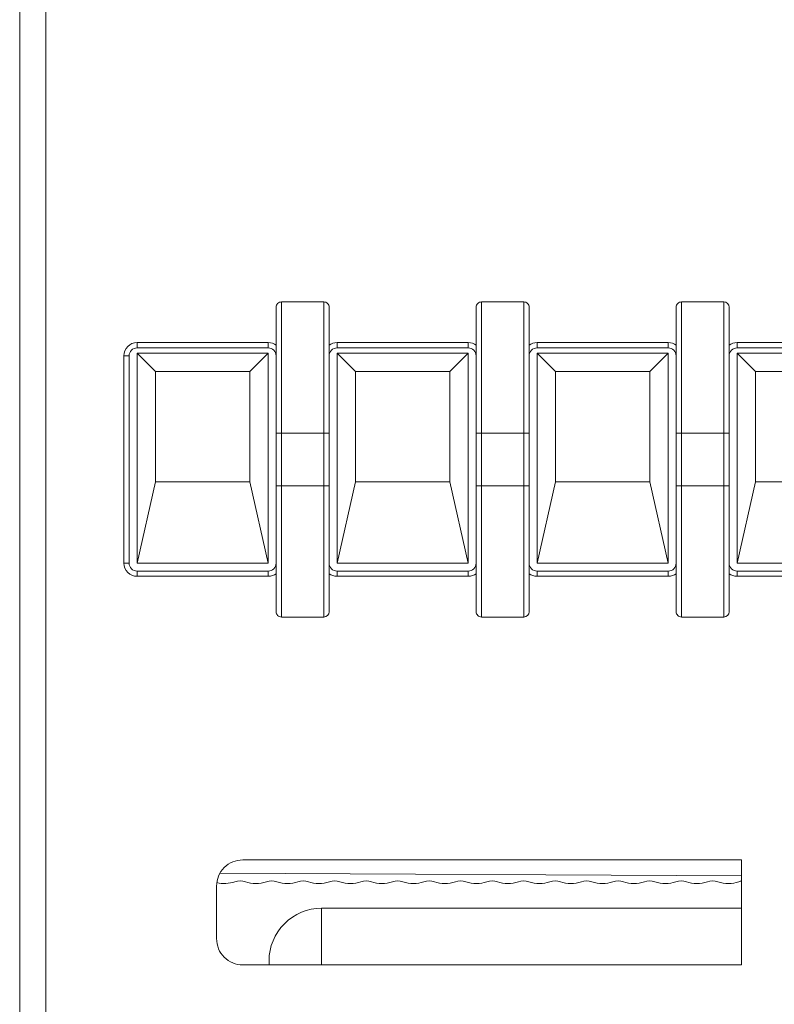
# Model space of a CAD drawing. Header units: millimetres. Extents: x -420 to 420, y -297 to 297.
# Tile 66 of 146: x -270 to -241, y 166 to 203. Entities that reach past the tile are written whole.
import ezdxf

# ---------------------------------------------------------------- set-up
doc = ezdxf.new("R2010")
doc.units = ezdxf.units.MM
doc.header["$MEASUREMENT"] = 0
doc.layers.add('layer 1', color=7, linetype='Continuous')

msp = doc.modelspace()

# ---------------------------------------------------------------- linework, layer by layer
at = {"layer": 'layer 1', "lineweight": 9}
for points in [[(-269.8955, 117.1018), (-269.8955, 117.1018), (-269.8955, 204.0474), (-269.8955, 204.0474)], [(-268.8955, 204.1655), (-268.8955, 204.1655), (-268.8955, 117.1018), (-268.8955, 117.1018)], [(-258.3055, 192.5335), (-258.3055, 192.5335), (-259.9255, 192.5335), (-259.9255, 192.5335)], [(-250.6855, 192.5335), (-250.6855, 192.5335), (-252.3055, 192.5335), (-252.3055, 192.5335)], [(-243.0655, 192.5335), (-243.0655, 192.5335), (-244.6855, 192.5335), (-244.6855, 192.5335)], [(-242.8655, 192.3335), (-242.8655, 192.444), (-242.955, 192.5335), (-243.0655, 192.5335)], [(-265.4255, 190.9835), (-265.4255, 190.9835), (-260.4255, 190.9835), (-260.4255, 190.9835)], [(-265.4255, 190.9835), (-265.4255, 190.9835), (-265.4255, 190.7835), (-265.4255, 190.7835)], [(-260.1255, 190.8835), (-260.212, 190.9484), (-260.3173, 190.9835), (-260.4255, 190.9835)], [(-260.4255, 190.9835), (-260.4255, 190.9835), (-260.4255, 190.7835), (-260.4255, 190.7835)], [(-257.8055, 190.9835), (-257.9136, 190.9835), (-258.0189, 190.9484), (-258.1055, 190.8835)], [(-257.8055, 190.9835), (-257.8055, 190.9835), (-257.8055, 190.7835), (-257.8055, 190.7835)], [(-257.8055, 190.9835), (-257.8055, 190.9835), (-252.8055, 190.9835), (-252.8055, 190.9835)], [(-252.5055, 190.8835), (-252.592, 190.9484), (-252.6973, 190.9835), (-252.8055, 190.9835)], [(-252.8055, 190.9835), (-252.8055, 190.9835), (-252.8055, 190.7835), (-252.8055, 190.7835)], [(-250.1855, 190.9835), (-250.2936, 190.9835), (-250.3989, 190.9484), (-250.4855, 190.8835)], [(-250.1855, 190.9835), (-250.1855, 190.9835), (-250.1855, 190.7835), (-250.1855, 190.7835)], [(-250.1855, 190.9835), (-250.1855, 190.9835), (-245.1855, 190.9835), (-245.1855, 190.9835)], [(-244.8855, 190.8835), (-244.972, 190.9484), (-245.0773, 190.9835), (-245.1855, 190.9835)], [(-245.1855, 190.9835), (-245.1855, 190.9835), (-245.1855, 190.7835), (-245.1855, 190.7835)], [(-242.5655, 190.9835), (-242.6736, 190.9835), (-242.7789, 190.9484), (-242.8655, 190.8835)], [(-242.5655, 190.9835), (-242.5655, 190.9835), (-242.5655, 190.7835), (-242.5655, 190.7835)], [(-242.5655, 190.9835), (-242.5655, 190.9835), (-237.5655, 190.9835), (-237.5655, 190.9835)], [(-260.4255, 190.7835), (-260.4255, 190.7835), (-265.4255, 190.7835), (-265.4255, 190.7835)], [(-260.4255, 190.5835), (-260.4255, 190.5835), (-265.4255, 190.5835), (-265.4255, 190.5835)], [(-265.4255, 190.5835), (-265.4255, 190.5835), (-265.4255, 182.5835), (-265.4255, 182.5835)], [(-264.7202, 189.8782), (-264.7202, 189.8782), (-265.4255, 190.5835), (-265.4255, 190.5835)], [(-261.1308, 189.8782), (-261.1308, 189.8782), (-260.4255, 190.5835), (-260.4255, 190.5835)], [(-260.4255, 182.5835), (-260.4255, 182.5835), (-260.4255, 190.5835), (-260.4255, 190.5835)], [(-252.8055, 190.7835), (-252.8055, 190.7835), (-257.8055, 190.7835), (-257.8055, 190.7835)], [(-257.1002, 189.8782), (-257.1002, 189.8782), (-257.8055, 190.5835), (-257.8055, 190.5835)], [(-257.8055, 190.5835), (-257.8055, 190.5835), (-257.8055, 182.5835), (-257.8055, 182.5835)], [(-252.8055, 190.5835), (-252.8055, 190.5835), (-257.8055, 190.5835), (-257.8055, 190.5835)], [(-253.5108, 189.8782), (-253.5108, 189.8782), (-252.8055, 190.5835), (-252.8055, 190.5835)], [(-252.8055, 182.5835), (-252.8055, 182.5835), (-252.8055, 190.5835), (-252.8055, 190.5835)], [(-245.1855, 190.7835), (-245.1855, 190.7835), (-250.1855, 190.7835), (-250.1855, 190.7835)], [(-245.1855, 190.5835), (-245.1855, 190.5835), (-250.1855, 190.5835), (-250.1855, 190.5835)], [(-250.1855, 190.5835), (-250.1855, 190.5835), (-250.1855, 182.5835), (-250.1855, 182.5835)], [(-249.4802, 189.8782), (-249.4802, 189.8782), (-250.1855, 190.5835), (-250.1855, 190.5835)], [(-245.8908, 189.8782), (-245.8908, 189.8782), (-245.1855, 190.5835), (-245.1855, 190.5835)], [(-245.1855, 182.5835), (-245.1855, 182.5835), (-245.1855, 190.5835), (-245.1855, 190.5835)], [(-237.5655, 190.7835), (-237.5655, 190.7835), (-242.5655, 190.7835), (-242.5655, 190.7835)], [(-241.8602, 189.8782), (-241.8602, 189.8782), (-242.5655, 190.5835), (-242.5655, 190.5835)], [(-242.5655, 190.5835), (-242.5655, 190.5835), (-242.5655, 182.5835), (-242.5655, 182.5835)], [(-237.5655, 190.5835), (-237.5655, 190.5835), (-242.5655, 190.5835), (-242.5655, 190.5835)], [(-265.9255, 182.5835), (-265.9255, 182.5835), (-265.9255, 190.4835), (-265.9255, 190.4835)], [(-265.9255, 190.4835), (-265.9255, 190.4835), (-265.7255, 190.4835), (-265.7255, 190.4835)], [(-265.7255, 190.4835), (-265.7255, 190.4835), (-265.7255, 182.5835), (-265.7255, 182.5835)], [(-264.7202, 189.8782), (-264.7202, 189.8782), (-264.7202, 185.6782), (-264.7202, 185.6782)], [(-261.1308, 189.8782), (-261.1308, 189.8782), (-264.7202, 189.8782), (-264.7202, 189.8782)], [(-261.1308, 185.6782), (-261.1308, 185.6782), (-261.1308, 189.8782), (-261.1308, 189.8782)], [(-257.1002, 189.8782), (-257.1002, 189.8782), (-257.1002, 185.6782), (-257.1002, 185.6782)], [(-253.5108, 189.8782), (-253.5108, 189.8782), (-257.1002, 189.8782), (-257.1002, 189.8782)], [(-253.5108, 185.6782), (-253.5108, 185.6782), (-253.5108, 189.8782), (-253.5108, 189.8782)], [(-249.4802, 189.8782), (-249.4802, 189.8782), (-249.4802, 185.6782), (-249.4802, 185.6782)], [(-245.8908, 189.8782), (-245.8908, 189.8782), (-249.4802, 189.8782), (-249.4802, 189.8782)], [(-245.8908, 185.6782), (-245.8908, 185.6782), (-245.8908, 189.8782), (-245.8908, 189.8782)], [(-241.8602, 189.8782), (-241.8602, 189.8782), (-241.8602, 185.6782), (-241.8602, 185.6782)], [(-238.2708, 189.8782), (-238.2708, 189.8782), (-241.8602, 189.8782), (-241.8602, 189.8782)], [(-260.1255, 185.5335), (-260.1255, 185.5335), (-260.1255, 187.5335), (-260.1255, 187.5335)], [(-258.3055, 187.5335), (-258.3055, 187.5335), (-259.9255, 187.5335), (-259.9255, 187.5335)], [(-259.9255, 187.5335), (-259.9255, 187.5335), (-259.9255, 185.5335), (-259.9255, 185.5335)], [(-258.3055, 185.5335), (-258.3055, 185.5335), (-258.3055, 187.5335), (-258.3055, 187.5335)], [(-258.1055, 187.5335), (-258.1055, 187.5335), (-258.1055, 185.5335), (-258.1055, 185.5335)], [(-252.5055, 185.5335), (-252.5055, 185.5335), (-252.5055, 187.5335), (-252.5055, 187.5335)], [(-250.6855, 187.5335), (-250.6855, 187.5335), (-252.3055, 187.5335), (-252.3055, 187.5335)], [(-252.3055, 187.5335), (-252.3055, 187.5335), (-252.3055, 185.5335), (-252.3055, 185.5335)], [(-250.6855, 185.5335), (-250.6855, 185.5335), (-250.6855, 187.5335), (-250.6855, 187.5335)], [(-250.4855, 187.5335), (-250.4855, 187.5335), (-250.4855, 185.5335), (-250.4855, 185.5335)], [(-244.8855, 185.5335), (-244.8855, 185.5335), (-244.8855, 187.5335), (-244.8855, 187.5335)], [(-243.0655, 187.5335), (-243.0655, 187.5335), (-244.6855, 187.5335), (-244.6855, 187.5335)], [(-244.6855, 187.5335), (-244.6855, 187.5335), (-244.6855, 185.5335), (-244.6855, 185.5335)], [(-243.0655, 185.5335), (-243.0655, 185.5335), (-243.0655, 187.5335), (-243.0655, 187.5335)], [(-242.8655, 187.5335), (-242.8655, 187.5335), (-242.8655, 185.5335), (-242.8655, 185.5335)], [(-265.4255, 182.5835), (-265.4255, 182.5835), (-264.7202, 185.6782), (-264.7202, 185.6782)], [(-261.1308, 185.6782), (-261.1308, 185.6782), (-264.7202, 185.6782), (-264.7202, 185.6782)], [(-261.1308, 185.6782), (-261.1308, 185.6782), (-260.4255, 182.5835), (-260.4255, 182.5835)], [(-257.8055, 182.5835), (-257.8055, 182.5835), (-257.1002, 185.6782), (-257.1002, 185.6782)], [(-253.5108, 185.6782), (-253.5108, 185.6782), (-257.1002, 185.6782), (-257.1002, 185.6782)], [(-253.5108, 185.6782), (-253.5108, 185.6782), (-252.8055, 182.5835), (-252.8055, 182.5835)], [(-250.1855, 182.5835), (-250.1855, 182.5835), (-249.4802, 185.6782), (-249.4802, 185.6782)], [(-245.8908, 185.6782), (-245.8908, 185.6782), (-249.4802, 185.6782), (-249.4802, 185.6782)], [(-245.8908, 185.6782), (-245.8908, 185.6782), (-245.1855, 182.5835), (-245.1855, 182.5835)], [(-242.5655, 182.5835), (-242.5655, 182.5835), (-241.8602, 185.6782), (-241.8602, 185.6782)], [(-238.2708, 185.6782), (-238.2708, 185.6782), (-241.8602, 185.6782), (-241.8602, 185.6782)], [(-259.9255, 185.5335), (-259.9255, 185.5335), (-258.3055, 185.5335), (-258.3055, 185.5335)], [(-252.3055, 185.5335), (-252.3055, 185.5335), (-250.6855, 185.5335), (-250.6855, 185.5335)], [(-244.6855, 185.5335), (-244.6855, 185.5335), (-243.0655, 185.5335), (-243.0655, 185.5335)], [(-265.9255, 182.5835), (-265.9255, 182.5835), (-265.7255, 182.5835), (-265.7255, 182.5835)], [(-265.4255, 182.5835), (-265.4255, 182.5835), (-260.4255, 182.5835), (-260.4255, 182.5835)], [(-265.4255, 182.0835), (-265.4255, 182.0835), (-265.4255, 182.2835), (-265.4255, 182.2835)], [(-265.4255, 182.2835), (-265.4255, 182.2835), (-260.4255, 182.2835), (-260.4255, 182.2835)], [(-260.4255, 182.2835), (-260.2598, 182.2835), (-260.1255, 182.4178), (-260.1255, 182.5835)], [(-260.4255, 182.0835), (-260.4255, 182.0835), (-260.4255, 182.2835), (-260.4255, 182.2835)], [(-257.8055, 182.5835), (-257.8055, 182.5835), (-252.8055, 182.5835), (-252.8055, 182.5835)], [(-257.8055, 182.0835), (-257.8055, 182.0835), (-257.8055, 182.2835), (-257.8055, 182.2835)], [(-257.8055, 182.2835), (-257.8055, 182.2835), (-252.8055, 182.2835), (-252.8055, 182.2835)], [(-252.8055, 182.2835), (-252.6398, 182.2835), (-252.5055, 182.4178), (-252.5055, 182.5835)], [(-252.8055, 182.0835), (-252.8055, 182.0835), (-252.8055, 182.2835), (-252.8055, 182.2835)], [(-250.1855, 182.5835), (-250.1855, 182.5835), (-245.1855, 182.5835), (-245.1855, 182.5835)], [(-250.1855, 182.0835), (-250.1855, 182.0835), (-250.1855, 182.2835), (-250.1855, 182.2835)], [(-250.1855, 182.2835), (-250.1855, 182.2835), (-245.1855, 182.2835), (-245.1855, 182.2835)], [(-245.1855, 182.2835), (-245.0198, 182.2835), (-244.8855, 182.4178), (-244.8855, 182.5835)], [(-245.1855, 182.0835), (-245.1855, 182.0835), (-245.1855, 182.2835), (-245.1855, 182.2835)], [(-242.5655, 182.5835), (-242.5655, 182.5835), (-237.5655, 182.5835), (-237.5655, 182.5835)], [(-242.5655, 182.0835), (-242.5655, 182.0835), (-242.5655, 182.2835), (-242.5655, 182.2835)], [(-242.5655, 182.2835), (-242.5655, 182.2835), (-237.5655, 182.2835), (-237.5655, 182.2835)], [(-260.4255, 182.0835), (-260.4255, 182.0835), (-265.4255, 182.0835), (-265.4255, 182.0835)], [(-260.4255, 182.0835), (-260.3173, 182.0835), (-260.212, 182.1186), (-260.1255, 182.1835)], [(-258.1055, 182.1835), (-258.0189, 182.1186), (-257.9136, 182.0835), (-257.8055, 182.0835)], [(-252.8055, 182.0835), (-252.8055, 182.0835), (-257.8055, 182.0835), (-257.8055, 182.0835)], [(-252.8055, 182.0835), (-252.6973, 182.0835), (-252.592, 182.1186), (-252.5055, 182.1835)], [(-250.4855, 182.1835), (-250.3989, 182.1186), (-250.2936, 182.0835), (-250.1855, 182.0835)], [(-245.1855, 182.0835), (-245.1855, 182.0835), (-250.1855, 182.0835), (-250.1855, 182.0835)], [(-245.1855, 182.0835), (-245.0773, 182.0835), (-244.972, 182.1186), (-244.8855, 182.1835)], [(-242.8655, 182.1835), (-242.7789, 182.1186), (-242.6736, 182.0835), (-242.5655, 182.0835)], [(-237.5655, 182.0835), (-237.5655, 182.0835), (-242.5655, 182.0835), (-242.5655, 182.0835)], [(-259.9255, 180.5335), (-259.9255, 180.5335), (-258.3055, 180.5335), (-258.3055, 180.5335)], [(-258.3055, 180.5335), (-258.195, 180.5335), (-258.1055, 180.623), (-258.1055, 180.7335)], [(-252.3055, 180.5335), (-252.3055, 180.5335), (-250.6855, 180.5335), (-250.6855, 180.5335)], [(-250.6855, 180.5335), (-250.575, 180.5335), (-250.4855, 180.623), (-250.4855, 180.7335)], [(-244.6855, 180.5335), (-244.6855, 180.5335), (-243.0655, 180.5335), (-243.0655, 180.5335)], [(-243.0655, 180.5335), (-242.955, 180.5335), (-242.8655, 180.623), (-242.8655, 180.7335)], [(-242.3955, 171.2835), (-242.3955, 171.2835), (-261.3955, 171.2835), (-261.3955, 171.2835)], [(-242.3955, 171.2835), (-242.3955, 171.2835), (-242.3955, 167.2835), (-242.3955, 167.2835)], [(-242.3955, 170.6715), (-242.3955, 170.6715), (-262.2661, 170.7755), (-262.2661, 170.7755)], [(-262.3955, 170.2835), (-262.3955, 170.2835), (-262.3955, 168.2835), (-262.3955, 168.2835)], [(-262.3862, 170.4193), (-262.1577, 170.3622), (-261.9175, 170.3736), (-261.6955, 170.4521)], [(-261.2955, 170.4521), (-261.4249, 170.4979), (-261.5661, 170.4979), (-261.6955, 170.4521)], [(-261.2955, 170.4521), (-261.0366, 170.3606), (-260.7543, 170.3606), (-260.4955, 170.4521)], [(-260.0955, 170.4521), (-260.2249, 170.4979), (-260.3661, 170.4979), (-260.4955, 170.4521)], [(-260.0955, 170.4521), (-259.8366, 170.3606), (-259.5543, 170.3606), (-259.2955, 170.4521)], [(-258.8955, 170.4521), (-259.0249, 170.4979), (-259.1661, 170.4979), (-259.2955, 170.4521)], [(-258.8955, 170.4521), (-258.6366, 170.3606), (-258.3543, 170.3606), (-258.0955, 170.4521)], [(-257.6955, 170.4521), (-257.8249, 170.4979), (-257.9661, 170.4979), (-258.0955, 170.4521)], [(-257.6955, 170.4521), (-257.4366, 170.3606), (-257.1543, 170.3606), (-256.8955, 170.4521)], [(-256.4955, 170.4521), (-256.6249, 170.4979), (-256.7661, 170.4979), (-256.8955, 170.4521)], [(-256.4955, 170.4521), (-256.2366, 170.3606), (-255.9543, 170.3606), (-255.6955, 170.4521)], [(-255.2955, 170.4521), (-255.4249, 170.4979), (-255.5661, 170.4979), (-255.6955, 170.4521)], [(-255.2955, 170.4521), (-255.0366, 170.3606), (-254.7543, 170.3606), (-254.4955, 170.4521)], [(-254.0955, 170.4521), (-254.2249, 170.4979), (-254.3661, 170.4979), (-254.4955, 170.4521)], [(-254.0955, 170.4521), (-253.8366, 170.3606), (-253.5543, 170.3606), (-253.2955, 170.4521)], [(-252.8955, 170.4521), (-253.0249, 170.4979), (-253.1661, 170.4979), (-253.2955, 170.4521)], [(-252.8955, 170.4521), (-252.6366, 170.3606), (-252.3543, 170.3606), (-252.0955, 170.4521)], [(-251.6955, 170.4521), (-251.8249, 170.4979), (-251.9661, 170.4979), (-252.0955, 170.4521)], [(-251.6955, 170.4521), (-251.4366, 170.3606), (-251.1543, 170.3606), (-250.8955, 170.4521)], [(-250.4955, 170.4521), (-250.6249, 170.4979), (-250.7661, 170.4979), (-250.8955, 170.4521)], [(-250.4955, 170.4521), (-250.2366, 170.3606), (-249.9543, 170.3606), (-249.6955, 170.4521)], [(-249.2955, 170.4521), (-249.4249, 170.4979), (-249.5661, 170.4979), (-249.6955, 170.4521)], [(-249.2955, 170.4521), (-249.0366, 170.3606), (-248.7543, 170.3606), (-248.4955, 170.4521)], [(-248.0955, 170.4521), (-248.2249, 170.4979), (-248.3661, 170.4979), (-248.4955, 170.4521)], [(-248.0955, 170.4521), (-247.8366, 170.3606), (-247.5543, 170.3606), (-247.2955, 170.4521)], [(-246.8955, 170.4521), (-247.0249, 170.4979), (-247.1661, 170.4979), (-247.2955, 170.4521)], [(-246.8955, 170.4521), (-246.6366, 170.3606), (-246.3543, 170.3606), (-246.0955, 170.4521)], [(-245.6955, 170.4521), (-245.8249, 170.4979), (-245.9661, 170.4979), (-246.0955, 170.4521)], [(-245.6955, 170.4521), (-245.4366, 170.3606), (-245.1543, 170.3606), (-244.8955, 170.4521)], [(-244.4955, 170.4521), (-244.6249, 170.4979), (-244.7661, 170.4979), (-244.8955, 170.4521)], [(-244.4955, 170.4521), (-244.2366, 170.3606), (-243.9543, 170.3606), (-243.6955, 170.4521)], [(-243.2955, 170.4521), (-243.4249, 170.4979), (-243.5661, 170.4979), (-243.6955, 170.4521)], [(-243.2955, 170.4521), (-243.0366, 170.3606), (-242.7543, 170.3606), (-242.4955, 170.4521)], [(-242.3955, 170.478), (-242.4295, 170.4723), (-242.4629, 170.4636), (-242.4955, 170.4521)], [(-242.3955, 169.4396), (-242.3955, 169.4396), (-258.3955, 169.4396), (-258.3955, 169.4396)], [(-258.3955, 169.4396), (-258.3955, 169.4396), (-258.3955, 167.2835), (-258.3955, 167.2835)], [(-261.3955, 167.2835), (-261.3955, 167.2835), (-242.3955, 167.2835), (-242.3955, 167.2835)], [(-260.3955, 167.2835), (-260.3955, 167.2835), (-260.3955, 167.4396), (-260.3955, 167.4396)]]:
    msp.add_open_spline(points, degree=3, dxfattribs=at)
for points, knots in [([(-259.9255, 192.5335), (-259.9785, 192.5335), (-260.0294, 192.5124), (-260.0669, 192.4749), (-260.0669, 192.4749), (-260.1044, 192.4374), (-260.1255, 192.3865), (-260.1255, 192.3335)], [0, 0, 0, 0, 0.3333333, 0.3333333, 0.3333333, 0.3333333, 1, 1, 1, 1]), ([(-259.9255, 192.5335), (-259.9255, 192.5335), (-259.9255, 192.5335), (-259.9255, 192.5335), (-259.9255, 192.5335), (-259.9255, 192.5335), (-259.9255, 192.504), (-259.9255, 192.4488), (-259.9255, 192.4488), (-259.9255, 192.3812), (-259.9255, 192.2749), (-259.9255, 192.1442), (-259.9255, 192.1442), (-259.9255, 191.9101), (-259.9255, 191.5978), (-259.9255, 191.2569), (-259.9255, 191.2569), (-259.9255, 190.9266), (-259.9255, 190.5695), (-259.9255, 190.1997), (-259.9255, 190.1997), (-259.9255, 189.9969), (-259.9255, 189.7902), (-259.9255, 189.581), (-259.9255, 189.581), (-259.9255, 188.9163), (-259.9255, 188.2249), (-259.9255, 187.5335)], [0, 0, 0, 0, 0.125, 0.125, 0.125, 0.125, 0.25, 0.25, 0.25, 0.25, 0.375, 0.375, 0.375, 0.375, 0.5, 0.5, 0.5, 0.5, 0.625, 0.625, 0.625, 0.625, 0.75, 0.75, 0.75, 0.75, 1, 1, 1, 1]), ([(-258.3055, 187.5335), (-258.3055, 187.5335), (-258.3055, 187.5335), (-258.3055, 187.5336), (-258.3055, 187.5336), (-258.3055, 187.9794), (-258.3055, 188.426), (-258.3055, 188.8666), (-258.3055, 188.8666), (-258.3055, 189.3209), (-258.3055, 189.7688), (-258.3055, 190.1997), (-258.3055, 190.1997), (-258.3055, 190.5699), (-258.3055, 190.9276), (-258.3055, 191.2569), (-258.3055, 191.2569), (-258.3055, 191.5967), (-258.3055, 191.9063), (-258.3055, 192.1442), (-258.3055, 192.1442), (-258.3055, 192.277), (-258.3055, 192.3875), (-258.3055, 192.4488), (-258.3055, 192.4488), (-258.3055, 192.4988), (-258.3055, 192.5162), (-258.3055, 192.5335)], [0, 0, 0, 0, 0.125, 0.125, 0.125, 0.125, 0.25, 0.25, 0.25, 0.25, 0.375, 0.375, 0.375, 0.375, 0.5, 0.5, 0.5, 0.5, 0.625, 0.625, 0.625, 0.625, 0.75, 0.75, 0.75, 0.75, 1, 1, 1, 1]), ([(-258.1055, 192.3335), (-258.1055, 192.3865), (-258.1265, 192.4374), (-258.164, 192.4749), (-258.164, 192.4749), (-258.2015, 192.5124), (-258.2524, 192.5335), (-258.3055, 192.5335)], [0, 0, 0, 0, 0.3333333, 0.3333333, 0.3333333, 0.3333333, 1, 1, 1, 1]), ([(-252.3055, 192.5335), (-252.3585, 192.5335), (-252.4094, 192.5124), (-252.4469, 192.4749), (-252.4469, 192.4749), (-252.4844, 192.4374), (-252.5055, 192.3865), (-252.5055, 192.3335)], [0, 0, 0, 0, 0.3333333, 0.3333333, 0.3333333, 0.3333333, 1, 1, 1, 1]), ([(-252.3055, 192.5335), (-252.3055, 192.5335), (-252.3055, 192.5335), (-252.3055, 192.5335), (-252.3055, 192.5335), (-252.3055, 192.5335), (-252.3055, 192.504), (-252.3055, 192.4488), (-252.3055, 192.4488), (-252.3055, 192.3812), (-252.3055, 192.2749), (-252.3055, 192.1442), (-252.3055, 192.1442), (-252.3055, 191.9101), (-252.3055, 191.5978), (-252.3055, 191.2569), (-252.3055, 191.2569), (-252.3055, 190.9266), (-252.3055, 190.5695), (-252.3055, 190.1997), (-252.3055, 190.1997), (-252.3055, 189.9969), (-252.3055, 189.7902), (-252.3055, 189.581), (-252.3055, 189.581), (-252.3055, 188.9163), (-252.3055, 188.2249), (-252.3055, 187.5335)], [0, 0, 0, 0, 0.125, 0.125, 0.125, 0.125, 0.25, 0.25, 0.25, 0.25, 0.375, 0.375, 0.375, 0.375, 0.5, 0.5, 0.5, 0.5, 0.625, 0.625, 0.625, 0.625, 0.75, 0.75, 0.75, 0.75, 1, 1, 1, 1]), ([(-250.6855, 187.5335), (-250.6855, 187.5335), (-250.6855, 187.5335), (-250.6855, 187.5336), (-250.6855, 187.5336), (-250.6855, 187.9867), (-250.6855, 188.4409), (-250.6855, 188.8885), (-250.6855, 188.8885), (-250.6855, 189.3354), (-250.6855, 189.7757), (-250.6855, 190.1997), (-250.6855, 190.1997), (-250.6855, 190.5699), (-250.6855, 190.9276), (-250.6855, 191.2569), (-250.6855, 191.2569), (-250.6855, 191.5967), (-250.6855, 191.9063), (-250.6855, 192.1442), (-250.6855, 192.1442), (-250.6855, 192.277), (-250.6855, 192.3875), (-250.6855, 192.4488), (-250.6855, 192.4488), (-250.6855, 192.4988), (-250.6855, 192.5162), (-250.6855, 192.5335)], [0, 0, 0, 0, 0.125, 0.125, 0.125, 0.125, 0.25, 0.25, 0.25, 0.25, 0.375, 0.375, 0.375, 0.375, 0.5, 0.5, 0.5, 0.5, 0.625, 0.625, 0.625, 0.625, 0.75, 0.75, 0.75, 0.75, 1, 1, 1, 1]), ([(-250.4855, 192.3335), (-250.4855, 192.3865), (-250.5065, 192.4374), (-250.544, 192.4749), (-250.544, 192.4749), (-250.5815, 192.5124), (-250.6324, 192.5335), (-250.6855, 192.5335)], [0, 0, 0, 0, 0.3333333, 0.3333333, 0.3333333, 0.3333333, 1, 1, 1, 1]), ([(-244.6855, 192.5335), (-244.7385, 192.5335), (-244.7894, 192.5124), (-244.8269, 192.4749), (-244.8269, 192.4749), (-244.8644, 192.4374), (-244.8855, 192.3865), (-244.8855, 192.3335)], [0, 0, 0, 0, 0.3333333, 0.3333333, 0.3333333, 0.3333333, 1, 1, 1, 1]), ([(-244.6855, 192.5335), (-244.6855, 192.5335), (-244.6855, 192.5335), (-244.6855, 192.5335), (-244.6855, 192.5335), (-244.6855, 192.5335), (-244.6855, 192.504), (-244.6855, 192.4488), (-244.6855, 192.4488), (-244.6855, 192.3812), (-244.6855, 192.2749), (-244.6855, 192.1442), (-244.6855, 192.1442), (-244.6855, 191.9101), (-244.6855, 191.5978), (-244.6855, 191.2569), (-244.6855, 191.2569), (-244.6855, 190.9266), (-244.6855, 190.5695), (-244.6855, 190.1997), (-244.6855, 190.1997), (-244.6855, 189.9969), (-244.6855, 189.7902), (-244.6855, 189.581), (-244.6855, 189.581), (-244.6855, 188.9163), (-244.6855, 188.2249), (-244.6855, 187.5335)], [0, 0, 0, 0, 0.125, 0.125, 0.125, 0.125, 0.25, 0.25, 0.25, 0.25, 0.375, 0.375, 0.375, 0.375, 0.5, 0.5, 0.5, 0.5, 0.625, 0.625, 0.625, 0.625, 0.75, 0.75, 0.75, 0.75, 1, 1, 1, 1]), ([(-243.0655, 187.5335), (-243.0655, 187.5335), (-243.0655, 187.5335), (-243.0655, 187.5336), (-243.0655, 187.5336), (-243.0655, 187.9867), (-243.0655, 188.4409), (-243.0655, 188.8885), (-243.0655, 188.8885), (-243.0655, 189.3354), (-243.0655, 189.7757), (-243.0655, 190.1997), (-243.0655, 190.1997), (-243.0655, 190.5699), (-243.0655, 190.9276), (-243.0655, 191.2569), (-243.0655, 191.2569), (-243.0655, 191.5967), (-243.0655, 191.9063), (-243.0655, 192.1442), (-243.0655, 192.1442), (-243.0655, 192.277), (-243.0655, 192.3875), (-243.0655, 192.4488), (-243.0655, 192.4488), (-243.0655, 192.4988), (-243.0655, 192.5162), (-243.0655, 192.5335)], [0, 0, 0, 0, 0.125, 0.125, 0.125, 0.125, 0.25, 0.25, 0.25, 0.25, 0.375, 0.375, 0.375, 0.375, 0.5, 0.5, 0.5, 0.5, 0.625, 0.625, 0.625, 0.625, 0.75, 0.75, 0.75, 0.75, 1, 1, 1, 1]), ([(-260.1255, 187.5335), (-260.1255, 187.9752), (-260.1255, 188.4169), (-260.1255, 188.8525), (-260.1255, 188.8525), (-260.1255, 189.2874), (-260.1255, 189.7162), (-260.1255, 190.1289), (-260.1255, 190.1289), (-260.1255, 190.4849), (-260.1255, 190.829), (-260.1255, 191.1457), (-260.1255, 191.1457), (-260.1255, 191.4651), (-260.1255, 191.7567), (-260.1255, 191.9803), (-260.1255, 191.9803), (-260.1255, 192.1011), (-260.1255, 192.2021), (-260.1255, 192.2578), (-260.1255, 192.2578), (-260.1255, 192.3023), (-260.1255, 192.3179), (-260.1255, 192.3335)], [0, 0, 0, 0, 0.1428571, 0.1428571, 0.1428571, 0.1428571, 0.2857143, 0.2857143, 0.2857143, 0.2857143, 0.4285714, 0.4285714, 0.4285714, 0.4285714, 0.5714286, 0.5714286, 0.5714286, 0.5714286, 0.7142857, 0.7142857, 0.7142857, 0.7142857, 1, 1, 1, 1]), ([(-258.1055, 192.3335), (-258.1055, 192.3179), (-258.1055, 192.3023), (-258.1055, 192.2578), (-258.1055, 192.2578), (-258.1055, 192.2021), (-258.1055, 192.1012), (-258.1055, 191.9803), (-258.1055, 191.9803), (-258.1055, 191.7566), (-258.1055, 191.465), (-258.1055, 191.1457), (-258.1055, 191.1457), (-258.1055, 190.8291), (-258.1055, 190.4853), (-258.1055, 190.1289), (-258.1055, 190.1289), (-258.1055, 189.4164), (-258.1055, 188.6532), (-258.1055, 187.8935), (-258.1055, 187.8935), (-258.1055, 187.7734), (-258.1055, 187.6535), (-258.1055, 187.5335)], [0, 0, 0, 0, 0.1428571, 0.1428571, 0.1428571, 0.1428571, 0.2857143, 0.2857143, 0.2857143, 0.2857143, 0.4285714, 0.4285714, 0.4285714, 0.4285714, 0.5714286, 0.5714286, 0.5714286, 0.5714286, 0.7142857, 0.7142857, 0.7142857, 0.7142857, 1, 1, 1, 1]), ([(-252.5055, 187.5335), (-252.5055, 187.9752), (-252.5055, 188.4169), (-252.5055, 188.8525), (-252.5055, 188.8525), (-252.5055, 189.2874), (-252.5055, 189.7162), (-252.5055, 190.1289), (-252.5055, 190.1289), (-252.5055, 190.4849), (-252.5055, 190.829), (-252.5055, 191.1457), (-252.5055, 191.1457), (-252.5055, 191.4651), (-252.5055, 191.7567), (-252.5055, 191.9803), (-252.5055, 191.9803), (-252.5055, 192.1011), (-252.5055, 192.2021), (-252.5055, 192.2578), (-252.5055, 192.2578), (-252.5055, 192.3023), (-252.5055, 192.3179), (-252.5055, 192.3335)], [0, 0, 0, 0, 0.1428571, 0.1428571, 0.1428571, 0.1428571, 0.2857143, 0.2857143, 0.2857143, 0.2857143, 0.4285714, 0.4285714, 0.4285714, 0.4285714, 0.5714286, 0.5714286, 0.5714286, 0.5714286, 0.7142857, 0.7142857, 0.7142857, 0.7142857, 1, 1, 1, 1]), ([(-250.4855, 192.3335), (-250.4855, 192.3179), (-250.4855, 192.3023), (-250.4855, 192.2578), (-250.4855, 192.2578), (-250.4855, 192.2021), (-250.4855, 192.1012), (-250.4855, 191.9803), (-250.4855, 191.9803), (-250.4855, 191.7566), (-250.4855, 191.465), (-250.4855, 191.1457), (-250.4855, 191.1457), (-250.4855, 190.8291), (-250.4855, 190.4853), (-250.4855, 190.1289), (-250.4855, 190.1289), (-250.4855, 189.4164), (-250.4855, 188.6532), (-250.4855, 187.8935), (-250.4855, 187.8935), (-250.4855, 187.7734), (-250.4855, 187.6535), (-250.4855, 187.5335)], [0, 0, 0, 0, 0.1428571, 0.1428571, 0.1428571, 0.1428571, 0.2857143, 0.2857143, 0.2857143, 0.2857143, 0.4285714, 0.4285714, 0.4285714, 0.4285714, 0.5714286, 0.5714286, 0.5714286, 0.5714286, 0.7142857, 0.7142857, 0.7142857, 0.7142857, 1, 1, 1, 1]), ([(-244.8855, 187.5335), (-244.8855, 187.9752), (-244.8855, 188.4169), (-244.8855, 188.8525), (-244.8855, 188.8525), (-244.8855, 189.2874), (-244.8855, 189.7162), (-244.8855, 190.1289), (-244.8855, 190.1289), (-244.8855, 190.4849), (-244.8855, 190.829), (-244.8855, 191.1457), (-244.8855, 191.1457), (-244.8855, 191.4651), (-244.8855, 191.7567), (-244.8855, 191.9803), (-244.8855, 191.9803), (-244.8855, 192.1011), (-244.8855, 192.2021), (-244.8855, 192.2578), (-244.8855, 192.2578), (-244.8855, 192.3023), (-244.8855, 192.3179), (-244.8855, 192.3335)], [0, 0, 0, 0, 0.1428571, 0.1428571, 0.1428571, 0.1428571, 0.2857143, 0.2857143, 0.2857143, 0.2857143, 0.4285714, 0.4285714, 0.4285714, 0.4285714, 0.5714286, 0.5714286, 0.5714286, 0.5714286, 0.7142857, 0.7142857, 0.7142857, 0.7142857, 1, 1, 1, 1]), ([(-242.8655, 192.3335), (-242.8655, 192.3179), (-242.8655, 192.3023), (-242.8655, 192.2578), (-242.8655, 192.2578), (-242.8655, 192.2021), (-242.8655, 192.1012), (-242.8655, 191.9803), (-242.8655, 191.9803), (-242.8655, 191.7566), (-242.8655, 191.465), (-242.8655, 191.1457), (-242.8655, 191.1457), (-242.8655, 190.8291), (-242.8655, 190.4853), (-242.8655, 190.1289), (-242.8655, 190.1289), (-242.8655, 189.4164), (-242.8655, 188.6532), (-242.8655, 187.8935), (-242.8655, 187.8935), (-242.8655, 187.7734), (-242.8655, 187.6535), (-242.8655, 187.5335)], [0, 0, 0, 0, 0.1428571, 0.1428571, 0.1428571, 0.1428571, 0.2857143, 0.2857143, 0.2857143, 0.2857143, 0.4285714, 0.4285714, 0.4285714, 0.4285714, 0.5714286, 0.5714286, 0.5714286, 0.5714286, 0.7142857, 0.7142857, 0.7142857, 0.7142857, 1, 1, 1, 1]), ([(-265.4255, 190.9835), (-265.5581, 190.9835), (-265.6852, 190.9308), (-265.779, 190.8371), (-265.779, 190.8371), (-265.8728, 190.7433), (-265.9255, 190.6161), (-265.9255, 190.4835)], [0, 0, 0, 0, 0.3333333, 0.3333333, 0.3333333, 0.3333333, 1, 1, 1, 1]), ([(-265.4255, 190.7835), (-265.505, 190.7835), (-265.5813, 190.7519), (-265.6376, 190.6956), (-265.6376, 190.6956), (-265.6939, 190.6394), (-265.7255, 190.5631), (-265.7255, 190.4835)], [0, 0, 0, 0, 0.3333333, 0.3333333, 0.3333333, 0.3333333, 1, 1, 1, 1]), ([(-260.1255, 190.4835), (-260.1255, 190.5631), (-260.1571, 190.6394), (-260.2133, 190.6956), (-260.2133, 190.6956), (-260.2696, 190.7519), (-260.3459, 190.7835), (-260.4255, 190.7835)], [0, 0, 0, 0, 0.3333333, 0.3333333, 0.3333333, 0.3333333, 1, 1, 1, 1]), ([(-257.8055, 190.7835), (-257.885, 190.7835), (-257.9613, 190.7519), (-258.0176, 190.6956), (-258.0176, 190.6956), (-258.0739, 190.6394), (-258.1055, 190.5631), (-258.1055, 190.4835)], [0, 0, 0, 0, 0.3333333, 0.3333333, 0.3333333, 0.3333333, 1, 1, 1, 1]), ([(-252.5055, 190.4835), (-252.5055, 190.5631), (-252.5371, 190.6394), (-252.5933, 190.6956), (-252.5933, 190.6956), (-252.6496, 190.7519), (-252.7259, 190.7835), (-252.8055, 190.7835)], [0, 0, 0, 0, 0.3333333, 0.3333333, 0.3333333, 0.3333333, 1, 1, 1, 1]), ([(-250.1855, 190.7835), (-250.265, 190.7835), (-250.3413, 190.7519), (-250.3976, 190.6956), (-250.3976, 190.6956), (-250.4539, 190.6394), (-250.4855, 190.5631), (-250.4855, 190.4835)], [0, 0, 0, 0, 0.3333333, 0.3333333, 0.3333333, 0.3333333, 1, 1, 1, 1]), ([(-244.8855, 190.4835), (-244.8855, 190.5631), (-244.9171, 190.6394), (-244.9733, 190.6956), (-244.9733, 190.6956), (-245.0296, 190.7519), (-245.1059, 190.7835), (-245.1855, 190.7835)], [0, 0, 0, 0, 0.3333333, 0.3333333, 0.3333333, 0.3333333, 1, 1, 1, 1]), ([(-242.5655, 190.7835), (-242.645, 190.7835), (-242.7213, 190.7519), (-242.7776, 190.6956), (-242.7776, 190.6956), (-242.8339, 190.6394), (-242.8655, 190.5631), (-242.8655, 190.4835)], [0, 0, 0, 0, 0.3333333, 0.3333333, 0.3333333, 0.3333333, 1, 1, 1, 1]), ([(-260.1255, 187.5335), (-260.1225, 187.5335), (-260.1194, 187.5335), (-260.1102, 187.5335), (-260.1102, 187.5335), (-260.101, 187.5335), (-260.0856, 187.5335), (-260.0669, 187.5335), (-260.0669, 187.5335), (-260.0482, 187.5335), (-260.0261, 187.5335), (-260.002, 187.5335), (-260.002, 187.5335), (-259.9779, 187.5335), (-259.9517, 187.5335), (-259.9255, 187.5335)], [0, 0, 0, 0, 0.2, 0.2, 0.2, 0.2, 0.4, 0.4, 0.4, 0.4, 0.6, 0.6, 0.6, 0.6, 1, 1, 1, 1]), ([(-258.1055, 187.5335), (-258.1085, 187.5335), (-258.1115, 187.5335), (-258.1207, 187.5335), (-258.1207, 187.5335), (-258.1299, 187.5335), (-258.1453, 187.5335), (-258.164, 187.5335), (-258.164, 187.5335), (-258.1828, 187.5335), (-258.2048, 187.5335), (-258.2289, 187.5335), (-258.2289, 187.5335), (-258.253, 187.5335), (-258.2793, 187.5335), (-258.3055, 187.5335)], [0, 0, 0, 0, 0.2, 0.2, 0.2, 0.2, 0.4, 0.4, 0.4, 0.4, 0.6, 0.6, 0.6, 0.6, 1, 1, 1, 1]), ([(-252.5055, 187.5335), (-252.5025, 187.5335), (-252.4994, 187.5335), (-252.4902, 187.5335), (-252.4902, 187.5335), (-252.481, 187.5335), (-252.4656, 187.5335), (-252.4469, 187.5335), (-252.4469, 187.5335), (-252.4282, 187.5335), (-252.4061, 187.5335), (-252.382, 187.5335), (-252.382, 187.5335), (-252.3579, 187.5335), (-252.3317, 187.5335), (-252.3055, 187.5335)], [0, 0, 0, 0, 0.2, 0.2, 0.2, 0.2, 0.4, 0.4, 0.4, 0.4, 0.6, 0.6, 0.6, 0.6, 1, 1, 1, 1]), ([(-250.6855, 187.5335), (-250.6593, 187.5335), (-250.633, 187.5335), (-250.6089, 187.5335), (-250.6089, 187.5335), (-250.5848, 187.5335), (-250.5628, 187.5335), (-250.544, 187.5335), (-250.544, 187.5335), (-250.5253, 187.5335), (-250.5099, 187.5335), (-250.5007, 187.5335), (-250.5007, 187.5335), (-250.4915, 187.5335), (-250.4885, 187.5335), (-250.4855, 187.5335)], [0, 0, 0, 0, 0.2, 0.2, 0.2, 0.2, 0.4, 0.4, 0.4, 0.4, 0.6, 0.6, 0.6, 0.6, 1, 1, 1, 1]), ([(-244.8855, 187.5335), (-244.8825, 187.5335), (-244.8794, 187.5335), (-244.8702, 187.5335), (-244.8702, 187.5335), (-244.861, 187.5335), (-244.8456, 187.5335), (-244.8269, 187.5335), (-244.8269, 187.5335), (-244.8082, 187.5335), (-244.7861, 187.5335), (-244.762, 187.5335), (-244.762, 187.5335), (-244.7379, 187.5335), (-244.7117, 187.5335), (-244.6855, 187.5335)], [0, 0, 0, 0, 0.2, 0.2, 0.2, 0.2, 0.4, 0.4, 0.4, 0.4, 0.6, 0.6, 0.6, 0.6, 1, 1, 1, 1]), ([(-243.0655, 187.5335), (-243.0393, 187.5335), (-243.013, 187.5335), (-242.9889, 187.5335), (-242.9889, 187.5335), (-242.9648, 187.5335), (-242.9428, 187.5335), (-242.924, 187.5335), (-242.924, 187.5335), (-242.9053, 187.5335), (-242.8899, 187.5335), (-242.8807, 187.5335), (-242.8807, 187.5335), (-242.8715, 187.5335), (-242.8685, 187.5335), (-242.8655, 187.5335)], [0, 0, 0, 0, 0.2, 0.2, 0.2, 0.2, 0.4, 0.4, 0.4, 0.4, 0.6, 0.6, 0.6, 0.6, 1, 1, 1, 1]), ([(-260.1255, 180.7335), (-260.1255, 180.7491), (-260.1255, 180.7647), (-260.1255, 180.8092), (-260.1255, 180.8092), (-260.1255, 180.8649), (-260.1255, 180.9658), (-260.1255, 181.0867), (-260.1255, 181.0867), (-260.1255, 181.3103), (-260.1255, 181.602), (-260.1255, 181.9213), (-260.1255, 181.9213), (-260.1255, 182.2379), (-260.1255, 182.5817), (-260.1255, 182.9381), (-260.1255, 182.9381), (-260.1255, 183.6506), (-260.1255, 184.4138), (-260.1255, 185.1735), (-260.1255, 185.1735), (-260.1255, 185.2936), (-260.1255, 185.4135), (-260.1255, 185.5335)], [0, 0, 0, 0, 0.1428571, 0.1428571, 0.1428571, 0.1428571, 0.2857143, 0.2857143, 0.2857143, 0.2857143, 0.4285714, 0.4285714, 0.4285714, 0.4285714, 0.5714286, 0.5714286, 0.5714286, 0.5714286, 0.7142857, 0.7142857, 0.7142857, 0.7142857, 1, 1, 1, 1]), ([(-260.1255, 185.5335), (-260.1225, 185.5335), (-260.1194, 185.5335), (-260.1102, 185.5335), (-260.1102, 185.5335), (-260.101, 185.5335), (-260.0856, 185.5335), (-260.0669, 185.5335), (-260.0669, 185.5335), (-260.0482, 185.5335), (-260.0261, 185.5335), (-260.002, 185.5335), (-260.002, 185.5335), (-259.9779, 185.5335), (-259.9517, 185.5335), (-259.9255, 185.5335)], [0, 0, 0, 0, 0.2, 0.2, 0.2, 0.2, 0.4, 0.4, 0.4, 0.4, 0.6, 0.6, 0.6, 0.6, 1, 1, 1, 1]), ([(-259.9255, 185.5335), (-259.9255, 185.5335), (-259.9255, 185.5335), (-259.9255, 185.5334), (-259.9255, 185.5334), (-259.9255, 185.0803), (-259.9255, 184.6261), (-259.9255, 184.1785), (-259.9255, 184.1785), (-259.9255, 183.7316), (-259.9255, 183.2913), (-259.9255, 182.8673), (-259.9255, 182.8673), (-259.9255, 182.4971), (-259.9255, 182.1394), (-259.9255, 181.8101), (-259.9255, 181.8101), (-259.9255, 181.4703), (-259.9255, 181.1607), (-259.9255, 180.9228), (-259.9255, 180.9228), (-259.9255, 180.79), (-259.9255, 180.6795), (-259.9255, 180.6182), (-259.9255, 180.6182), (-259.9255, 180.5682), (-259.9255, 180.5508), (-259.9255, 180.5335)], [0, 0, 0, 0, 0.125, 0.125, 0.125, 0.125, 0.25, 0.25, 0.25, 0.25, 0.375, 0.375, 0.375, 0.375, 0.5, 0.5, 0.5, 0.5, 0.625, 0.625, 0.625, 0.625, 0.75, 0.75, 0.75, 0.75, 1, 1, 1, 1]), ([(-258.3055, 180.5335), (-258.3055, 180.5335), (-258.3055, 180.5335), (-258.3055, 180.5335), (-258.3055, 180.5335), (-258.3055, 180.5335), (-258.3055, 180.563), (-258.3055, 180.6182), (-258.3055, 180.6182), (-258.3055, 180.6858), (-258.3055, 180.7921), (-258.3055, 180.9228), (-258.3055, 180.9228), (-258.3055, 181.1569), (-258.3055, 181.4692), (-258.3055, 181.8101), (-258.3055, 181.8101), (-258.3055, 182.1404), (-258.3055, 182.4975), (-258.3055, 182.8673), (-258.3055, 182.8673), (-258.3055, 183.0701), (-258.3055, 183.2768), (-258.3055, 183.486), (-258.3055, 183.486), (-258.3055, 184.1507), (-258.3055, 184.8421), (-258.3055, 185.5335)], [0, 0, 0, 0, 0.125, 0.125, 0.125, 0.125, 0.25, 0.25, 0.25, 0.25, 0.375, 0.375, 0.375, 0.375, 0.5, 0.5, 0.5, 0.5, 0.625, 0.625, 0.625, 0.625, 0.75, 0.75, 0.75, 0.75, 1, 1, 1, 1]), ([(-258.1055, 185.5335), (-258.1085, 185.5335), (-258.1115, 185.5335), (-258.1207, 185.5335), (-258.1207, 185.5335), (-258.1299, 185.5335), (-258.1453, 185.5335), (-258.164, 185.5335), (-258.164, 185.5335), (-258.1828, 185.5335), (-258.2048, 185.5335), (-258.2289, 185.5335), (-258.2289, 185.5335), (-258.253, 185.5335), (-258.2793, 185.5335), (-258.3055, 185.5335)], [0, 0, 0, 0, 0.2, 0.2, 0.2, 0.2, 0.4, 0.4, 0.4, 0.4, 0.6, 0.6, 0.6, 0.6, 1, 1, 1, 1]), ([(-258.1055, 185.5335), (-258.1055, 185.0918), (-258.1055, 184.6501), (-258.1055, 184.2145), (-258.1055, 184.2145), (-258.1055, 183.7796), (-258.1055, 183.3508), (-258.1055, 182.9381), (-258.1055, 182.9381), (-258.1055, 182.5821), (-258.1055, 182.238), (-258.1055, 181.9213), (-258.1055, 181.9213), (-258.1055, 181.6019), (-258.1055, 181.3103), (-258.1055, 181.0867), (-258.1055, 181.0867), (-258.1055, 180.9658), (-258.1055, 180.8649), (-258.1055, 180.8092), (-258.1055, 180.8092), (-258.1055, 180.7647), (-258.1055, 180.7491), (-258.1055, 180.7335)], [0, 0, 0, 0, 0.1428571, 0.1428571, 0.1428571, 0.1428571, 0.2857143, 0.2857143, 0.2857143, 0.2857143, 0.4285714, 0.4285714, 0.4285714, 0.4285714, 0.5714286, 0.5714286, 0.5714286, 0.5714286, 0.7142857, 0.7142857, 0.7142857, 0.7142857, 1, 1, 1, 1]), ([(-252.5055, 180.7335), (-252.5055, 180.7491), (-252.5055, 180.7647), (-252.5055, 180.8092), (-252.5055, 180.8092), (-252.5055, 180.8649), (-252.5055, 180.9658), (-252.5055, 181.0867), (-252.5055, 181.0867), (-252.5055, 181.3103), (-252.5055, 181.602), (-252.5055, 181.9213), (-252.5055, 181.9213), (-252.5055, 182.2379), (-252.5055, 182.5817), (-252.5055, 182.9381), (-252.5055, 182.9381), (-252.5055, 183.6506), (-252.5055, 184.4138), (-252.5055, 185.1735), (-252.5055, 185.1735), (-252.5055, 185.2936), (-252.5055, 185.4135), (-252.5055, 185.5335)], [0, 0, 0, 0, 0.1428571, 0.1428571, 0.1428571, 0.1428571, 0.2857143, 0.2857143, 0.2857143, 0.2857143, 0.4285714, 0.4285714, 0.4285714, 0.4285714, 0.5714286, 0.5714286, 0.5714286, 0.5714286, 0.7142857, 0.7142857, 0.7142857, 0.7142857, 1, 1, 1, 1]), ([(-252.5055, 185.5335), (-252.5025, 185.5335), (-252.4994, 185.5335), (-252.4902, 185.5335), (-252.4902, 185.5335), (-252.481, 185.5335), (-252.4656, 185.5335), (-252.4469, 185.5335), (-252.4469, 185.5335), (-252.4282, 185.5335), (-252.4061, 185.5335), (-252.382, 185.5335), (-252.382, 185.5335), (-252.3579, 185.5335), (-252.3317, 185.5335), (-252.3055, 185.5335)], [0, 0, 0, 0, 0.2, 0.2, 0.2, 0.2, 0.4, 0.4, 0.4, 0.4, 0.6, 0.6, 0.6, 0.6, 1, 1, 1, 1]), ([(-252.3055, 185.5335), (-252.3055, 185.5335), (-252.3055, 185.5335), (-252.3055, 185.5334), (-252.3055, 185.5334), (-252.3055, 185.0803), (-252.3055, 184.6261), (-252.3055, 184.1785), (-252.3055, 184.1785), (-252.3055, 183.7316), (-252.3055, 183.2913), (-252.3055, 182.8673), (-252.3055, 182.8673), (-252.3055, 182.4971), (-252.3055, 182.1394), (-252.3055, 181.8101), (-252.3055, 181.8101), (-252.3055, 181.4703), (-252.3055, 181.1607), (-252.3055, 180.9228), (-252.3055, 180.9228), (-252.3055, 180.79), (-252.3055, 180.6795), (-252.3055, 180.6182), (-252.3055, 180.6182), (-252.3055, 180.5682), (-252.3055, 180.5508), (-252.3055, 180.5335)], [0, 0, 0, 0, 0.125, 0.125, 0.125, 0.125, 0.25, 0.25, 0.25, 0.25, 0.375, 0.375, 0.375, 0.375, 0.5, 0.5, 0.5, 0.5, 0.625, 0.625, 0.625, 0.625, 0.75, 0.75, 0.75, 0.75, 1, 1, 1, 1]), ([(-250.6855, 180.5335), (-250.6855, 180.5335), (-250.6855, 180.5335), (-250.6855, 180.5335), (-250.6855, 180.5335), (-250.6855, 180.5335), (-250.6855, 180.563), (-250.6855, 180.6182), (-250.6855, 180.6182), (-250.6855, 180.6858), (-250.6855, 180.7921), (-250.6855, 180.9228), (-250.6855, 180.9228), (-250.6855, 181.1569), (-250.6855, 181.4692), (-250.6855, 181.8101), (-250.6855, 181.8101), (-250.6855, 182.1404), (-250.6855, 182.4975), (-250.6855, 182.8673), (-250.6855, 182.8673), (-250.6855, 183.0701), (-250.6855, 183.2768), (-250.6855, 183.486), (-250.6855, 183.486), (-250.6855, 184.1507), (-250.6855, 184.8421), (-250.6855, 185.5335)], [0, 0, 0, 0, 0.125, 0.125, 0.125, 0.125, 0.25, 0.25, 0.25, 0.25, 0.375, 0.375, 0.375, 0.375, 0.5, 0.5, 0.5, 0.5, 0.625, 0.625, 0.625, 0.625, 0.75, 0.75, 0.75, 0.75, 1, 1, 1, 1]), ([(-250.6855, 185.5335), (-250.6593, 185.5335), (-250.633, 185.5335), (-250.6089, 185.5335), (-250.6089, 185.5335), (-250.5848, 185.5335), (-250.5628, 185.5335), (-250.544, 185.5335), (-250.544, 185.5335), (-250.5253, 185.5335), (-250.5099, 185.5335), (-250.5007, 185.5335), (-250.5007, 185.5335), (-250.4915, 185.5335), (-250.4885, 185.5335), (-250.4855, 185.5335)], [0, 0, 0, 0, 0.2, 0.2, 0.2, 0.2, 0.4, 0.4, 0.4, 0.4, 0.6, 0.6, 0.6, 0.6, 1, 1, 1, 1]), ([(-250.4855, 185.5335), (-250.4855, 185.0918), (-250.4855, 184.6501), (-250.4855, 184.2145), (-250.4855, 184.2145), (-250.4855, 183.7796), (-250.4855, 183.3508), (-250.4855, 182.9381), (-250.4855, 182.9381), (-250.4855, 182.5821), (-250.4855, 182.238), (-250.4855, 181.9213), (-250.4855, 181.9213), (-250.4855, 181.6019), (-250.4855, 181.3103), (-250.4855, 181.0867), (-250.4855, 181.0867), (-250.4855, 180.9658), (-250.4855, 180.8649), (-250.4855, 180.8092), (-250.4855, 180.8092), (-250.4855, 180.7647), (-250.4855, 180.7491), (-250.4855, 180.7335)], [0, 0, 0, 0, 0.1428571, 0.1428571, 0.1428571, 0.1428571, 0.2857143, 0.2857143, 0.2857143, 0.2857143, 0.4285714, 0.4285714, 0.4285714, 0.4285714, 0.5714286, 0.5714286, 0.5714286, 0.5714286, 0.7142857, 0.7142857, 0.7142857, 0.7142857, 1, 1, 1, 1]), ([(-244.8855, 180.7335), (-244.8855, 180.7491), (-244.8855, 180.7647), (-244.8855, 180.8092), (-244.8855, 180.8092), (-244.8855, 180.8649), (-244.8855, 180.9658), (-244.8855, 181.0867), (-244.8855, 181.0867), (-244.8855, 181.3103), (-244.8855, 181.602), (-244.8855, 181.9213), (-244.8855, 181.9213), (-244.8855, 182.2379), (-244.8855, 182.5817), (-244.8855, 182.9381), (-244.8855, 182.9381), (-244.8855, 183.6506), (-244.8855, 184.4138), (-244.8855, 185.1735), (-244.8855, 185.1735), (-244.8855, 185.2936), (-244.8855, 185.4135), (-244.8855, 185.5335)], [0, 0, 0, 0, 0.1428571, 0.1428571, 0.1428571, 0.1428571, 0.2857143, 0.2857143, 0.2857143, 0.2857143, 0.4285714, 0.4285714, 0.4285714, 0.4285714, 0.5714286, 0.5714286, 0.5714286, 0.5714286, 0.7142857, 0.7142857, 0.7142857, 0.7142857, 1, 1, 1, 1]), ([(-244.8855, 185.5335), (-244.8825, 185.5335), (-244.8794, 185.5335), (-244.8702, 185.5335), (-244.8702, 185.5335), (-244.861, 185.5335), (-244.8456, 185.5335), (-244.8269, 185.5335), (-244.8269, 185.5335), (-244.8082, 185.5335), (-244.7861, 185.5335), (-244.762, 185.5335), (-244.762, 185.5335), (-244.7379, 185.5335), (-244.7117, 185.5335), (-244.6855, 185.5335)], [0, 0, 0, 0, 0.2, 0.2, 0.2, 0.2, 0.4, 0.4, 0.4, 0.4, 0.6, 0.6, 0.6, 0.6, 1, 1, 1, 1]), ([(-244.6855, 185.5335), (-244.6855, 185.5335), (-244.6855, 185.5335), (-244.6855, 185.5334), (-244.6855, 185.5334), (-244.6855, 185.0876), (-244.6855, 184.641), (-244.6855, 184.2004), (-244.6855, 184.2004), (-244.6855, 183.7461), (-244.6855, 183.2982), (-244.6855, 182.8673), (-244.6855, 182.8673), (-244.6855, 182.4971), (-244.6855, 182.1394), (-244.6855, 181.8101), (-244.6855, 181.8101), (-244.6855, 181.4703), (-244.6855, 181.1607), (-244.6855, 180.9228), (-244.6855, 180.9228), (-244.6855, 180.79), (-244.6855, 180.6795), (-244.6855, 180.6182), (-244.6855, 180.6182), (-244.6855, 180.5682), (-244.6855, 180.5508), (-244.6855, 180.5335)], [0, 0, 0, 0, 0.125, 0.125, 0.125, 0.125, 0.25, 0.25, 0.25, 0.25, 0.375, 0.375, 0.375, 0.375, 0.5, 0.5, 0.5, 0.5, 0.625, 0.625, 0.625, 0.625, 0.75, 0.75, 0.75, 0.75, 1, 1, 1, 1]), ([(-243.0655, 180.5335), (-243.0655, 180.5335), (-243.0655, 180.5335), (-243.0655, 180.5335), (-243.0655, 180.5335), (-243.0655, 180.5335), (-243.0655, 180.563), (-243.0655, 180.6182), (-243.0655, 180.6182), (-243.0655, 180.6858), (-243.0655, 180.7921), (-243.0655, 180.9228), (-243.0655, 180.9228), (-243.0655, 181.1569), (-243.0655, 181.4692), (-243.0655, 181.8101), (-243.0655, 181.8101), (-243.0655, 182.1404), (-243.0655, 182.4975), (-243.0655, 182.8673), (-243.0655, 182.8673), (-243.0655, 183.0701), (-243.0655, 183.2768), (-243.0655, 183.486), (-243.0655, 183.486), (-243.0655, 184.1507), (-243.0655, 184.8421), (-243.0655, 185.5335)], [0, 0, 0, 0, 0.125, 0.125, 0.125, 0.125, 0.25, 0.25, 0.25, 0.25, 0.375, 0.375, 0.375, 0.375, 0.5, 0.5, 0.5, 0.5, 0.625, 0.625, 0.625, 0.625, 0.75, 0.75, 0.75, 0.75, 1, 1, 1, 1]), ([(-243.0655, 185.5335), (-243.0393, 185.5335), (-243.013, 185.5335), (-242.9889, 185.5335), (-242.9889, 185.5335), (-242.9648, 185.5335), (-242.9428, 185.5335), (-242.924, 185.5335), (-242.924, 185.5335), (-242.9053, 185.5335), (-242.8899, 185.5335), (-242.8807, 185.5335), (-242.8807, 185.5335), (-242.8715, 185.5335), (-242.8685, 185.5335), (-242.8655, 185.5335)], [0, 0, 0, 0, 0.2, 0.2, 0.2, 0.2, 0.4, 0.4, 0.4, 0.4, 0.6, 0.6, 0.6, 0.6, 1, 1, 1, 1]), ([(-242.8655, 185.5335), (-242.8655, 185.0918), (-242.8655, 184.6501), (-242.8655, 184.2145), (-242.8655, 184.2145), (-242.8655, 183.7796), (-242.8655, 183.3508), (-242.8655, 182.9381), (-242.8655, 182.9381), (-242.8655, 182.5821), (-242.8655, 182.238), (-242.8655, 181.9213), (-242.8655, 181.9213), (-242.8655, 181.6019), (-242.8655, 181.3103), (-242.8655, 181.0867), (-242.8655, 181.0867), (-242.8655, 180.9658), (-242.8655, 180.8649), (-242.8655, 180.8092), (-242.8655, 180.8092), (-242.8655, 180.7647), (-242.8655, 180.7491), (-242.8655, 180.7335)], [0, 0, 0, 0, 0.1428571, 0.1428571, 0.1428571, 0.1428571, 0.2857143, 0.2857143, 0.2857143, 0.2857143, 0.4285714, 0.4285714, 0.4285714, 0.4285714, 0.5714286, 0.5714286, 0.5714286, 0.5714286, 0.7142857, 0.7142857, 0.7142857, 0.7142857, 1, 1, 1, 1]), ([(-265.9255, 182.5835), (-265.9255, 182.4509), (-265.8728, 182.3237), (-265.779, 182.2299), (-265.779, 182.2299), (-265.6852, 182.1362), (-265.5581, 182.0835), (-265.4255, 182.0835)], [0, 0, 0, 0, 0.3333333, 0.3333333, 0.3333333, 0.3333333, 1, 1, 1, 1]), ([(-265.7255, 182.5835), (-265.7255, 182.5039), (-265.6939, 182.4276), (-265.6376, 182.3714), (-265.6376, 182.3714), (-265.5813, 182.3151), (-265.505, 182.2835), (-265.4255, 182.2835)], [0, 0, 0, 0, 0.3333333, 0.3333333, 0.3333333, 0.3333333, 1, 1, 1, 1]), ([(-258.1055, 182.5835), (-258.1055, 182.5039), (-258.0739, 182.4276), (-258.0176, 182.3714), (-258.0176, 182.3714), (-257.9613, 182.3151), (-257.885, 182.2835), (-257.8055, 182.2835)], [0, 0, 0, 0, 0.3333333, 0.3333333, 0.3333333, 0.3333333, 1, 1, 1, 1]), ([(-250.4855, 182.5835), (-250.4855, 182.5039), (-250.4539, 182.4276), (-250.3976, 182.3714), (-250.3976, 182.3714), (-250.3413, 182.3151), (-250.265, 182.2835), (-250.1855, 182.2835)], [0, 0, 0, 0, 0.3333333, 0.3333333, 0.3333333, 0.3333333, 1, 1, 1, 1]), ([(-242.8655, 182.5835), (-242.8655, 182.5039), (-242.8339, 182.4276), (-242.7776, 182.3714), (-242.7776, 182.3714), (-242.7213, 182.3151), (-242.645, 182.2835), (-242.5655, 182.2835)], [0, 0, 0, 0, 0.3333333, 0.3333333, 0.3333333, 0.3333333, 1, 1, 1, 1]), ([(-260.1255, 180.7335), (-260.1255, 180.6805), (-260.1044, 180.6296), (-260.0669, 180.5921), (-260.0669, 180.5921), (-260.0294, 180.5546), (-259.9785, 180.5335), (-259.9255, 180.5335)], [0, 0, 0, 0, 0.3333333, 0.3333333, 0.3333333, 0.3333333, 1, 1, 1, 1]), ([(-252.5055, 180.7335), (-252.5055, 180.6805), (-252.4844, 180.6296), (-252.4469, 180.5921), (-252.4469, 180.5921), (-252.4094, 180.5546), (-252.3585, 180.5335), (-252.3055, 180.5335)], [0, 0, 0, 0, 0.3333333, 0.3333333, 0.3333333, 0.3333333, 1, 1, 1, 1]), ([(-244.8855, 180.7335), (-244.8855, 180.6805), (-244.8644, 180.6296), (-244.8269, 180.5921), (-244.8269, 180.5921), (-244.7894, 180.5546), (-244.7385, 180.5335), (-244.6855, 180.5335)], [0, 0, 0, 0, 0.3333333, 0.3333333, 0.3333333, 0.3333333, 1, 1, 1, 1]), ([(-261.3955, 171.2835), (-261.6607, 171.2835), (-261.915, 171.1781), (-262.1026, 170.9906), (-262.1026, 170.9906), (-262.2901, 170.8031), (-262.3955, 170.5487), (-262.3955, 170.2835)], [0, 0, 0, 0, 0.3333333, 0.3333333, 0.3333333, 0.3333333, 1, 1, 1, 1]), ([(-258.3955, 169.4396), (-258.9259, 169.4396), (-259.4346, 169.2289), (-259.8097, 168.8539), (-259.8097, 168.8539), (-260.1847, 168.4788), (-260.3955, 167.9701), (-260.3955, 167.4396)], [0, 0, 0, 0, 0.3333333, 0.3333333, 0.3333333, 0.3333333, 1, 1, 1, 1]), ([(-262.3955, 168.2835), (-262.3955, 168.0183), (-262.2901, 167.7639), (-262.1026, 167.5764), (-262.1026, 167.5764), (-261.915, 167.3889), (-261.6607, 167.2835), (-261.3955, 167.2835)], [0, 0, 0, 0, 0.3333333, 0.3333333, 0.3333333, 0.3333333, 1, 1, 1, 1])]:
    msp.add_open_spline(points, degree=3, knots=knots, dxfattribs=at)

doc.saveas('drawing.dxf')
